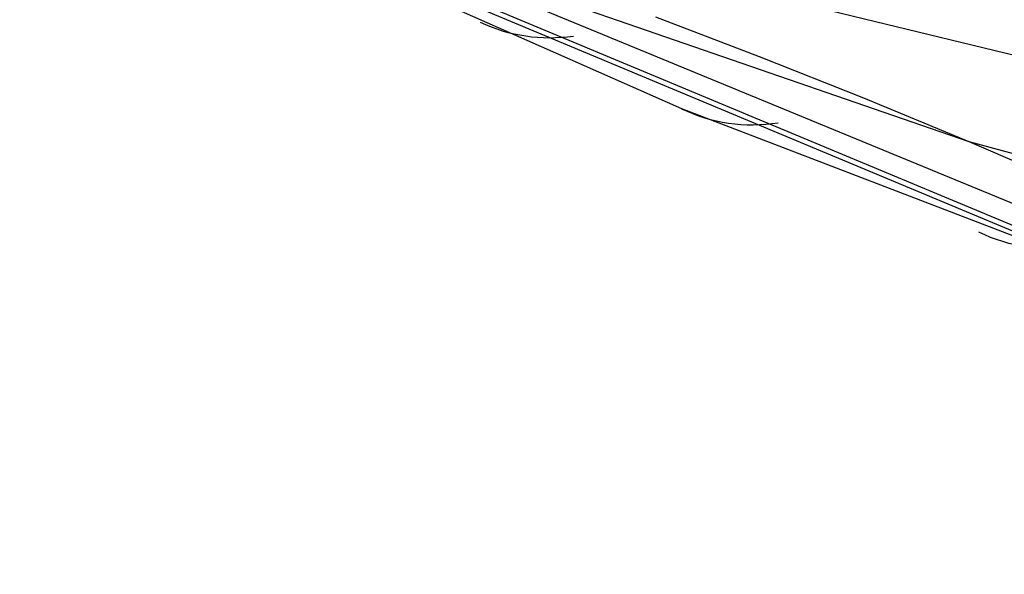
# Model space of a CAD drawing. Extents: x -3378 to 3007, y -425 to 173.
# Tile 20 of 256: x -3323 to -3271, y -381 to -352. Entities that reach past the tile are written whole.
import ezdxf

# ---------------------------------------------------------------- set-up
doc = ezdxf.new("R2010")
doc.units = 0
doc.layers.add('PREDEFINITO', color=7, linetype='CONTINUOUS')

msp = doc.modelspace()

# ---------------------------------------------------------------- linework, layer by layer
at = {"layer": 'PREDEFINITO'}
for p, q in [((-3288.071, -356.369, 1457.834), (-3322.544, -341.101, 1376.799)), ((-3322.544, -341.101, 1376.799), (-3246.623, -372.867, 1554.711)), ((-3322.501, -341.002, 1628.04), (-3236.854, -361.79, 1842.249)), ((-3322.495, -340.989, 1494.432), (-3273.14, -358.068, 1621.232)), ((-3319.643, -341.151, 1371.493), (-3241.084, -373.563, 1552.223)), ((-3319.643, -341.151, 1371.493), (-3241.084, -373.563, 1552.223)), ((-3321.146, -341.413, 1374.112), (-3243.932, -373.685, 1553.425)), ((-3289.443, -351.569, 1629.261), (-3284.056, -353.629, 1626.452)), ((-3284.056, -353.629, 1626.452), (-3278.625, -355.794, 1623.77)), ((-3278.625, -355.794, 1623.77), (-3273.14, -358.068, 1621.232)), ((-3224.853, -380.606, 1605.482), (-3288.071, -356.369, 1457.834)), ((-3273.14, -358.068, 1621.232), (-3192.102, -379.819, 1822.987)), ((-3273.14, -358.068, 1621.232), (-3267.651, -360.427, 1618.878))]:
    msp.add_line(p, q, dxfattribs=at)
at = {"layer": 'PREDEFINITO', "extrusion": (-0.388152, 0.169417, -0.90589)}
msp.add_arc((1631.996, 3217.794, -77.642), 10, 330.7597, 1.8795, dxfattribs=at)
at = {"layer": 'PREDEFINITO', "extrusion": (-0.388625, 0.164981, -0.906505)}
msp.add_arc((1602.927, 3232.435, -102.502), 10, 330.4704, 2.7061, dxfattribs=at)
at = {"layer": 'PREDEFINITO', "extrusion": (-0.389277, 0.157835, -0.907498)}
msp.add_arc((1555.894, 3255.452, -139.114), 10, 330.2269, 3.8798, dxfattribs=at)

doc.saveas('drawing.dxf')
